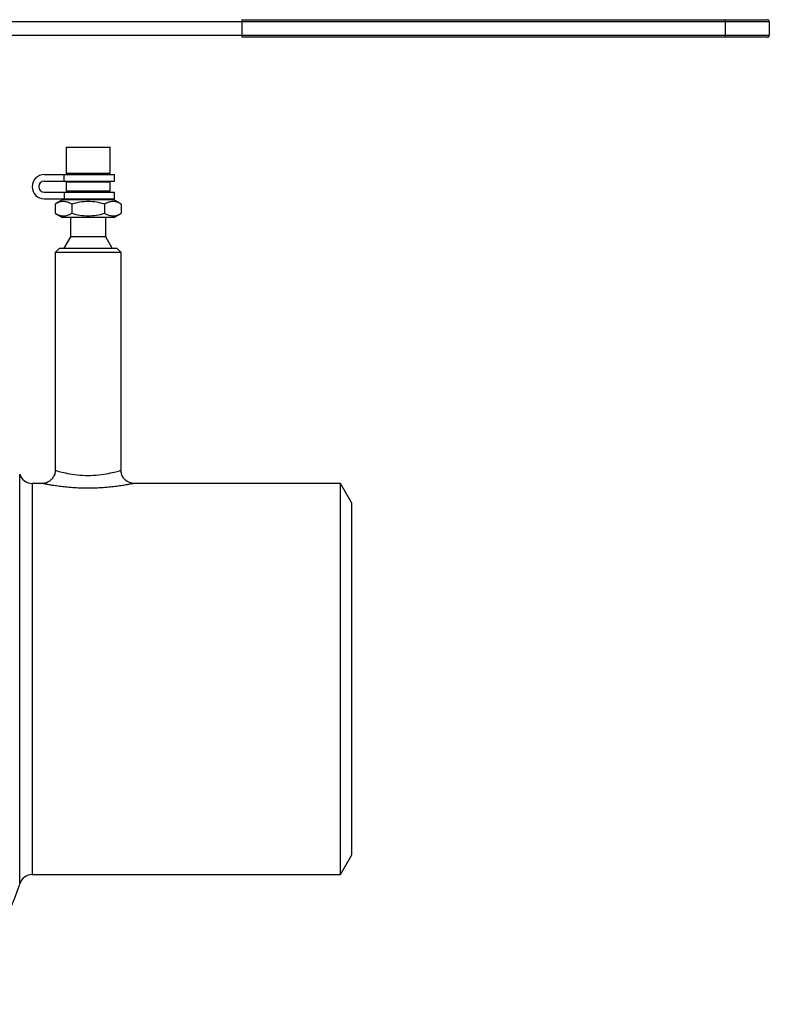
# Model space of a CAD drawing. Header units: millimetres. Extents: x -150 to 245, y -74 to 150.
# Tile 20 of 20: x 74 to 245, y -74 to 150. Entities that reach past the tile are written whole.
import ezdxf

# ---------------------------------------------------------------- set-up
doc = ezdxf.new("R2010")
doc.units = ezdxf.units.MM

msp = doc.modelspace()

# ---------------------------------------------------------------- linework, layer by layer
at = {"color": 7, "linetype": 'Continuous', "lineweight": 25}
for p, q in [((245, 149.5), (37.91, 149.5)), ((125, 150), (244.5, 150)), ((125, 150), (125, 146)), ((235, 146), (235, 150)), ((245, 149.5), (245, 146.5)), ((37.91, 146.5), (245, 146.5)), ((244.5, 146), (125, 146)), ((85, 121), (85, 115)), ((85, 121), (95, 121)), ((95, 115), (95, 121)), ((80, 114.75), (96, 114.75)), ((84.55, 113.25), (84.55, 114.75)), ((95, 115), (85, 115)), ((86, 115), (86, 114.75)), ((94, 114.75), (94, 115)), ((96, 113.25), (96, 114.75)), ((80, 113.25), (96, 113.25)), ((85, 113), (85, 111)), ((95, 113), (85, 113)), ((86, 113.25), (86, 113)), ((94, 113), (94, 113.25)), ((95, 111), (95, 113)), ((80, 110.75), (96, 110.75)), ((84.55, 110.75), (84.55, 109.25)), ((95, 111), (85, 111)), ((86, 111), (86, 110.75)), ((94, 110.75), (94, 111)), ((96, 109.25), (96, 110.75)), ((80, 109.25), (96, 109.25)), ((84.15, 109), (82.49, 108.04)), ((82.49, 108.04), (82.49, 105.96)), ((95.85, 109), (84.15, 109)), ((86, 109.25), (86, 109)), ((86.25, 108.04), (86.25, 105.96)), ((93.75, 108.04), (93.75, 105.96)), ((94, 109), (94, 109.25)), ((97.51, 108.04), (95.85, 109)), ((97.51, 108.04), (97.51, 105.96)), ((82.49, 105.96), (84.15, 105)), ((95.85, 105), (97.51, 105.96)), ((95.85, 105), (84.15, 105)), ((86, 105), (86, 100.6)), ((94, 100.6), (94, 105)), ((86, 100.6), (84.5, 98)), ((94, 100.6), (86, 100.6)), ((95.5, 98), (94, 100.6)), ((83.5, 98), (82.5, 97)), ((82.5, 97), (82.5, 47.47)), ((97.5, 97), (82.5, 97)), ((83.5, 98), (96.5, 98)), ((97.5, 97), (96.5, 98)), ((97.5, 47.5), (97.5, 97)), ((79.52, 44.5), (77.29, 44.5)), ((147.4, 44.5), (100.5, 44.5)), ((150, 40), (147.4, 44.5)), ((147.4, -44.5), (147.4, 44.5)), ((150, -40), (150, 40)), ((147.4, -44.5), (150, -40)), ((77.29, -44.5), (147.4, -44.5))]:
    msp.add_line(p, q, dxfattribs=at)
at = {"color": 1, "linetype": 'Continuous', "lineweight": 25}
for p, q in [((74.42, -46.63), (74.42, 46.63)), ((77.29, 44.5), (77.29, -44.5))]:
    msp.add_line(p, q, dxfattribs=at)
at = {"color": 7, "linetype": 'Continuous', "lineweight": 25}
for centre, radius, start, end in [((244.5, 149.5), 0.5, 0, 90), ((244.5, 146.5), 0.5, 270, 0), ((80, 112), 2.75, 90, 270), ((80, 112), 1.25, 90, 270), ((77.29, 47.5), 3, 196.8942, 270), ((77.29, -47.5), 3, 90, 163.1058), ((37.5, -35.42), 38.58, 270, 343.1058)]:
    msp.add_arc(centre, radius, start, end, dxfattribs=at)
for points, knots in [([(86.25, 108.04), (85.94, 108.22), (85.63, 108.37), (85.01, 108.57), (84.69, 108.62), (84.21, 108.62), (84.05, 108.61), (83.74, 108.56), (83.58, 108.52), (83.11, 108.37), (82.8, 108.22), (82.49, 108.04)], [0, 0, 0, 0, 0.25, 0.25, 0.5, 0.5, 0.625, 0.625, 0.75, 0.75, 1, 1, 1, 1]), ([(93.75, 108.04), (92.53, 108.4), (91.29, 108.62), (89.36, 108.62), (88.72, 108.57), (87.47, 108.37), (86.86, 108.22), (86.25, 108.04)], [0, 0, 0, 0, 0.5, 0.5, 0.75, 0.75, 1, 1, 1, 1]), ([(97.51, 108.04), (97.2, 108.22), (96.89, 108.37), (96.27, 108.57), (95.95, 108.62), (95.47, 108.62), (95.31, 108.61), (95, 108.56), (94.84, 108.52), (94.37, 108.37), (94.06, 108.22), (93.75, 108.04)], [0, 0, 0, 0, 0.25, 0.25, 0.5, 0.5, 0.625, 0.625, 0.75, 0.75, 1, 1, 1, 1]), ([(82.49, 105.96), (82.8, 105.78), (83.11, 105.63), (83.73, 105.43), (84.05, 105.38), (84.53, 105.38), (84.69, 105.39), (85, 105.44), (85.16, 105.48), (85.63, 105.63), (85.94, 105.78), (86.25, 105.96)], [0, 0, 0, 0, 0.25, 0.25, 0.5, 0.5, 0.625, 0.625, 0.75, 0.75, 1, 1, 1, 1]), ([(86.25, 105.96), (87.47, 105.6), (88.71, 105.38), (90.64, 105.38), (91.28, 105.43), (92.53, 105.63), (93.14, 105.78), (93.75, 105.96)], [0, 0, 0, 0, 0.5, 0.5, 0.75, 0.75, 1, 1, 1, 1]), ([(93.75, 105.96), (94.06, 105.78), (94.37, 105.63), (94.99, 105.43), (95.31, 105.38), (95.79, 105.38), (95.95, 105.39), (96.26, 105.44), (96.42, 105.48), (96.89, 105.63), (97.2, 105.78), (97.51, 105.96)], [0, 0, 0, 0, 0.25, 0.25, 0.5, 0.5, 0.625, 0.625, 0.75, 0.75, 1, 1, 1, 1]), ([(82.48, 47.46), (82.49, 47.41), (82.53, 47.05), (82.33, 46.4), (81.91, 45.65), (81.36, 45.11), (80.8, 44.77), (80.26, 44.58), (79.84, 44.51), (79.6, 44.51), (79.52, 44.51)], [0, 0, 0, 0, 0.03249, 0.232228, 0.4228, 0.584237, 0.724991, 0.846949, 0.94968, 1, 1, 1, 1]), ([(100.57, 44.51), (100.49, 44.51), (100.16, 44.49), (99.6, 44.61), (98.9, 44.92), (98.26, 45.44), (97.76, 46.18), (97.5, 46.9), (97.53, 47.36), (97.54, 47.5)], [0, 0, 0, 0, 0.054929, 0.206412, 0.354176, 0.531844, 0.716306, 0.909844, 1, 1, 1, 1])]:
    msp.add_open_spline(points, degree=3, knots=knots, dxfattribs=at)
at = {"color": 1, "linetype": 'Continuous', "lineweight": 25}
for points, knots in [([(82.6, 47.47), (82.57, 47.48), (82.49, 47.5), (83.07, 47.32), (84.31, 46.99), (86.29, 46.58), (88.66, 46.32), (91.22, 46.31), (93.65, 46.57), (95.65, 46.98), (97.01, 47.35), (97.47, 47.49), (97.5, 47.5), (97.5, 47.5)], [0, 0, 0, 0, 0.039724, 0.12535, 0.233606, 0.339814, 0.444234, 0.549889, 0.657918, 0.765733, 0.871222, 0.975779, 1, 1, 1, 1]), ([(100.5, 44.5), (100.49, 44.5), (100.47, 44.49), (100.24, 44.45), (99.69, 44.34), (98.87, 44.19), (97.81, 44.01), (96.52, 43.82), (95.04, 43.65), (93.4, 43.51), (91.68, 43.42), (89.91, 43.39), (88.17, 43.42), (86.49, 43.51), (84.91, 43.65), (83.46, 43.82), (82.18, 44.01), (81.1, 44.19), (80.32, 44.33), (79.83, 44.43), (79.54, 44.49), (79.53, 44.49), (79.52, 44.49)], [0, 0, 0, 0, 0.023425, 0.073509, 0.12521, 0.176419, 0.22914, 0.282587, 0.33753, 0.392234, 0.448433, 0.502432, 0.557845, 0.610725, 0.664946, 0.717606, 0.771672, 0.824194, 0.878313, 0.919522, 0.961596, 1, 1, 1, 1])]:
    msp.add_open_spline(points, degree=3, knots=knots, dxfattribs=at)

doc.saveas('drawing.dxf')
